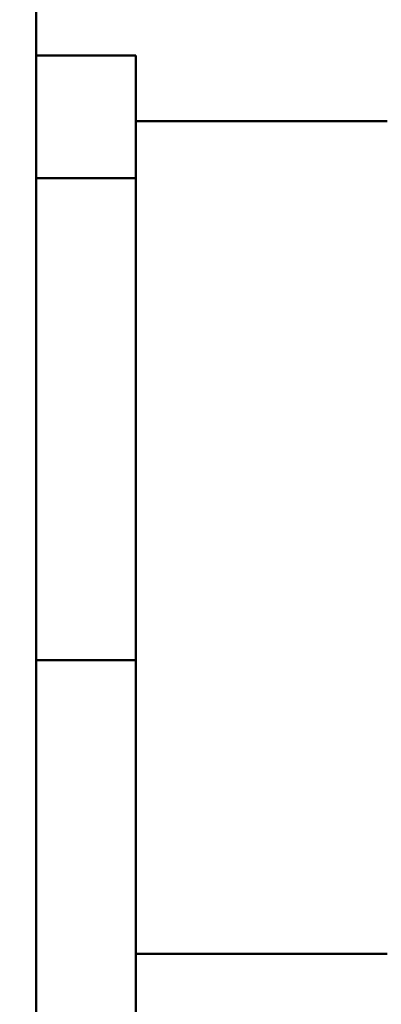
# Model space of a CAD drawing. Header units: inches. Extents: x 1 to 203, y 4 to 128.
# Tile 104 of 132: x 63.571 to 64.405, y 94.514 to 96.784. Entities that reach past the tile are written whole.
import ezdxf

# ---------------------------------------------------------------- set-up
doc = ezdxf.new("R2010")
doc.units = ezdxf.units.IN
doc.header["$LTSCALE"] = 6
doc.header["$MEASUREMENT"] = 0
doc.layers.add('Dimension (ANSI)', color=7, linetype='Continuous', lineweight=25)
doc.layers.add('Visible (ANSI)', color=7, linetype='Continuous', lineweight=50)
doc.styles.add('Note Text (ANSI)', font='tahoma.ttf')
doc.dimstyles.new('Default (ANSI)', dxfattribs={"dimscale": 6, "dimtxt": 0.12, "dimasz": 0.098425, "dimexe": 0.125, "dimexo": 0.0625, "dimgap": 0.031496, "dimtad": 0, "dimtih": 1, "dimtoh": 1, "dimrnd": 1e-08, "dimzin": 4, "dimdsep": 46, "dimtxsty": 'Note Text (ANSI)', "dimcen": 0.09, "dimdle": 0.393701, "dimclrd": 256, "dimclre": 256, "dimclrt": 256, "dimadec": 0, "dimazin": 1, "dimtfac": 1, "dimtofl": 0, "dimtmove": 0, "dimatfit": 3, "dimfxl": 1, "dimtolj": 1, "dimtzin": 4, "dimlwd": -1, "dimlwe": -1, "dimarcsym": 0})

# ---------------------------------------------------------------- blocks, each defined once
blk = doc.blocks.new('*D9')
at = {"layer": 'Defpoints', "color": 0, "transparency": 16777216}
for p in [(72.2623, 95.3583), (39.1068, 48.3913), (72.2623, 36.1078)]:
    blk.add_point(p, dxfattribs=at)
at = {"layer": 'Dimension (ANSI)', "transparency": 16777216}
for p, q in [((72.2623, 94.9833), (72.2623, 35.3578)), ((39.1068, 48.0163), (39.1068, 35.3578)), ((39.6973, 36.1078), (54.3041, 36.1078)), ((71.6717, 36.1078), (57.065, 36.1078))]:
    blk.add_line(p, q, dxfattribs=at)
for points in [[(39.6973, 36.2062), (39.6973, 36.0094), (39.1068, 36.1078)], [(71.6717, 36.2062), (71.6717, 36.0094), (72.2623, 36.1078)]]:
    blk.add_solid(points, dxfattribs=at)
at = {"layer": 'Dimension (ANSI)', "transparency": 16777216, "insert": (54.4931, 36.4828), "char_height": 0.72, "attachment_point": 1, "style": 'Note Text (ANSI)'}
blk.add_mtext('\\A1;33.16', dxfattribs=at)

msp = doc.modelspace()

# ---------------------------------------------------------------- linework, layer by layer
at = {"layer": 'Visible (ANSI)'}
for p, q in [((63.6088, 45.4028), (63.6088, 117.6526)), ((63.8388, 96.7011), (63.6088, 96.7011)), ((63.8388, 96.7011), (63.8388, 96.4184)), ((64.4188, 96.5502), (63.8388, 96.5502)), ((63.8388, 96.4184), (63.6088, 96.4184)), ((63.8388, 96.4184), (63.8388, 95.3076)), ((63.8388, 95.3076), (63.6088, 95.3076)), ((63.8388, 95.3076), (63.8388, 94.4793)), ((64.4188, 94.6302), (63.8388, 94.6302))]:
    msp.add_line(p, q, dxfattribs=at)

# ---------------------------------------------------------------- dimensions: what is measured, and where the dimension line sits
at = {"layer": 'Dimension (ANSI)'}
dim = msp.add_linear_dim(base=(72.2623, 36.1078), p1=(39.1068, 48.3913), p2=(72.2623, 95.3583), angle=180, dimstyle='Default (ANSI)', override={"dimgap": 0.031496, "dimtih": 0, "dimtoh": 0, "dimdec": 2, "dimtol": 0, "dimlim": 0, "dimtp": 0, "dimtm": 0, "dimtdec": 2, "dimatfit": 1}, dxfattribs=at)
dim.commit()
dim.dimension.update_dxf_attribs({"geometry": '*D9', "text_midpoint": (55.6845, 36.1078), "dimtype": 160})

doc.saveas('drawing.dxf')
